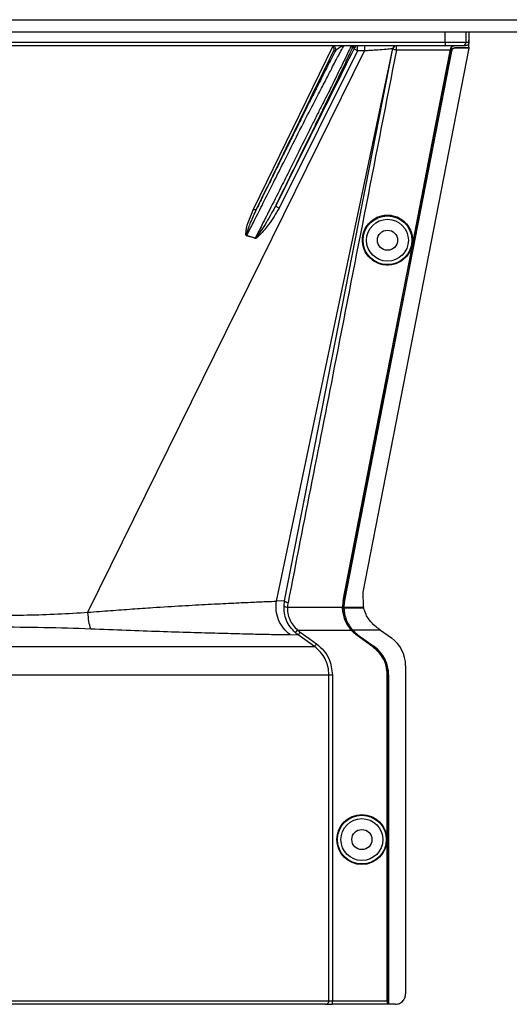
# Model space of a CAD drawing. Header units: inches. Extents: x -3977 to 448, y -4288 to 2176.
# Tile 77 of 206: x -1286 to -1215, y -3437 to -3295. Entities that reach past the tile are written whole.
import ezdxf

# ---------------------------------------------------------------- set-up
doc = ezdxf.new("R2010")
doc.units = ezdxf.units.IN
doc.header["$MEASUREMENT"] = 0

msp = doc.modelspace()

# ---------------------------------------------------------------- linework, layer by layer
at = {"color": 7, "linetype": 'Continuous', "lineweight": 25}
for p, q in [((-1388.978, -3294.949), (-251.478, -3294.949)), ((-1388.978, -3296.699), (-251.478, -3296.699))]:
    msp.add_line(p, q, dxfattribs=at)
at = {"color": 2, "linetype": 'Continuous', "lineweight": 25}
for p, q in [((-1224.407, -3298.199), (-1224.407, -3296.699)), ((-1221.407, -3296.699), (-1221.407, -3298.199)), ((-1220.977, -3296.699), (-1220.977, -3297.887)), ((-1353.549, -3298.199), (-1224.407, -3298.199)), ((-1224.407, -3298.199), (-1221.407, -3298.199)), ((-1224.407, -3298.199), (-1224.407, -3298.699)), ((-1221.407, -3298.199), (-1220.977, -3298.199)), ((-1224.407, -3298.699), (-1353.549, -3298.699)), ((-1275.797, -3380.265), (-1235.982, -3299.43)), ((-1251.995, -3322.228), (-1240.567, -3298.808)), ((-1248.68, -3378.672), (-1231.941, -3299.097)), ((-1236.997, -3299.43), (-1248.29, -3322.096)), ((-1247.496, -3378.62), (-1231.906, -3299.103)), ((-1240.183, -3299.42), (-1240.422, -3299.42)), ((-1237.931, -3298.699), (-1237.711, -3298.978)), ((-1237.445, -3298.978), (-1237.711, -3298.978)), ((-1236.195, -3377.351), (-1220.956, -3299.044)), ((-1231.416, -3299.357), (-1231.416, -3298.699)), ((-1223.65, -3299.357), (-1231.416, -3299.357)), ((-1221.907, -3298.699), (-1224.407, -3298.699)), ((-1223.671, -3299.461), (-1223.627, -3299.469)), ((-1223.627, -3299.469), (-1223.509, -3299.469)), ((-1223.556, -3299.103), (-1223.602, -3299.103)), ((-1223.473, -3299.446), (-1223.495, -3299.402)), ((-1223.009, -3299), (-1222.987, -3299.044)), ((-1220.992, -3299), (-1223.009, -3299)), ((-1220.956, -3299.044), (-1222.987, -3299.044)), ((-1221.478, -3298.699), (-1221.907, -3298.699)), ((-1220.956, -3299.044), (-1220.992, -3299)), ((-1228.332, -3323.404), (-1228.289, -3323.412)), ((-1251.729, -3326.393), (-1252.934, -3326.028)), ((-1229.887, -3331.393), (-1229.844, -3331.401)), ((-1236.165, -3379.481), (-1236.195, -3377.351)), ((-1247.496, -3378.62), (-1248.68, -3378.672)), ((-1247.582, -3379.329), (-1247.496, -3378.62)), ((-1239.064, -3378.561), (-1239.02, -3378.569)), ((-1238.87, -3378.569), (-1238.901, -3378.563)), ((-1247.084, -3379.502), (-1239.157, -3379.502)), ((-1239.155, -3379.661), (-1239.111, -3379.66)), ((-1239.111, -3379.66), (-1238.992, -3379.66)), ((-1238.962, -3379.502), (-1236.502, -3379.502)), ((-1236.532, -3379.66), (-1238.961, -3379.66)), ((-1236.121, -3379.66), (-1236.532, -3379.66)), ((-1236.502, -3379.502), (-1236.16, -3379.502)), ((-1246.715, -3383.482), (-1245.544, -3383.524)), ((-1245.953, -3383.197), (-1245.621, -3382.824)), ((-1245.621, -3382.824), (-1237.917, -3382.824)), ((-1237.891, -3382.853), (-1237.859, -3382.824)), ((-1237.75, -3382.824), (-1237.859, -3382.824)), ((-1237.732, -3382.844), (-1237.709, -3382.824)), ((-1233.706, -3382.824), (-1237.709, -3382.824)), ((-1237.065, -3383.598), (-1237.04, -3383.563)), ((-1234.784, -3385.239), (-1237.065, -3383.598)), ((-1237.04, -3383.563), (-1234.759, -3385.204)), ((-1236.89, -3383.563), (-1236.908, -3383.587)), ((-1236.908, -3383.587), (-1234.627, -3385.228)), ((-1236.89, -3383.563), (-1234.609, -3385.204)), ((-1233.706, -3382.824), (-1232.123, -3383.962)), ((-1234.759, -3385.204), (-1234.784, -3385.239)), ((-1234.627, -3385.228), (-1234.609, -3385.204)), ((-1241.119, -3436.2), (-1241.119, -3389.262)), ((-1240.62, -3389.262), (-1240.62, -3436.2)), ((-1232.722, -3436.2), (-1232.722, -3389.262)), ((-1232.722, -3389.262), (-1232.679, -3389.262)), ((-1232.679, -3389.262), (-1232.679, -3436.7)), ((-1232.529, -3389.262), (-1232.559, -3389.262)), ((-1232.559, -3389.262), (-1232.559, -3436.7)), ((-1232.529, -3389.262), (-1232.529, -3436.7)), ((-1230.089, -3387.932), (-1230.089, -3435.2)), ((-1336.836, -3436.2), (-1241.119, -3436.2)), ((-1241.619, -3436.7), (-1336.386, -3436.7)), ((-1241.619, -3436.7), (-1240.62, -3436.7)), ((-1241.119, -3436.2), (-1240.62, -3436.2)), ((-1240.62, -3436.7), (-1240.62, -3436.2)), ((-1240.62, -3436.2), (-1232.722, -3436.2)), ((-1232.714, -3436.7), (-1240.62, -3436.7)), ((-1232.714, -3436.7), (-1232.679, -3436.7)), ((-1232.559, -3436.7), (-1232.679, -3436.7)), ((-1232.529, -3436.7), (-1232.559, -3436.7)), ((-1231.589, -3436.7), (-1232.529, -3436.7))]:
    msp.add_line(p, q, dxfattribs=at)
at = {"color": 2, "linetype": 'Continuous', "lineweight": 25, "flags": 128}
for points in [[(-1223.509, -3299.469), (-1232.13, -3343.762), (-1238.901, -3378.563)], [(-1223.473, -3299.446), (-1232.097, -3343.755), (-1238.87, -3378.569)], [(-1231.416, -3299.357), (-1231.515, -3299.337), (-1231.611, -3299.31), (-1231.698, -3299.279), (-1231.774, -3299.245), (-1231.834, -3299.209), (-1231.878, -3299.172), (-1231.902, -3299.136), (-1231.906, -3299.103)], [(-1228.332, -3323.404), (-1225.722, -3309.996), (-1223.671, -3299.461)], [(-1228.289, -3323.412), (-1225.679, -3310.004), (-1223.627, -3299.469)], [(-1223.671, -3299.461), (-1223.659, -3299.403), (-1223.65, -3299.357)], [(-1251.995, -3322.228), (-1251.916, -3322.255), (-1251.839, -3322.275), (-1251.766, -3322.287), (-1251.7, -3322.29), (-1251.642, -3322.285), (-1251.595, -3322.271), (-1251.559, -3322.249), (-1251.535, -3322.22)], [(-1248.29, -3322.096), (-1248.388, -3322.051), (-1248.481, -3321.997), (-1248.565, -3321.937), (-1248.635, -3321.874), (-1248.689, -3321.811), (-1248.722, -3321.75), (-1248.735, -3321.695), (-1248.726, -3321.648)], [(-1229.887, -3331.393), (-1229.016, -3326.919), (-1228.332, -3323.404)], [(-1229.844, -3331.401), (-1228.973, -3326.927), (-1228.289, -3323.412)], [(-1239.064, -3378.561), (-1233.926, -3352.147), (-1229.887, -3331.393)], [(-1239.02, -3378.569), (-1233.882, -3352.155), (-1229.844, -3331.401)], [(-1238.993, -3379.501), (-1238.992, -3379.59), (-1238.992, -3379.66)], [(-1238.962, -3379.502), (-1238.98, -3379.501), (-1238.993, -3379.501)], [(-1238.992, -3379.66), (-1238.974, -3379.66), (-1238.961, -3379.66)], [(-1236.165, -3379.481), (-1236.162, -3379.493), (-1236.16, -3379.502)], [(-1243.205, -3385.204), (-1244.535, -3384.248), (-1245.544, -3383.524)], [(-1245.252, -3383.119), (-1243.942, -3384.059), (-1242.913, -3384.798)]]:
    msp.add_lwpolyline(points, dxfattribs=at)
at = {"color": 2, "linetype": 'Continuous', "lineweight": 25}
for centre, radius in [((-1232.698, -3326.699), 3.509), ((-1232.698, -3326.699), 3.012), ((-1232.698, -3326.699), 1.45), ((-1236.379, -3412.981), 3.605), ((-1236.379, -3412.981), 3.509), ((-1236.379, -3412.981), 3.012), ((-1236.379, -3412.981), 1.45)]:
    msp.add_circle(centre, radius, dxfattribs=at)
for centre, radius, start, end in [((-1221.907, -3298.199), 0.5, 270.00039, 0.00039), ((-1240.631, -3299.199), 0.5, 333.77785, 89.99785), ((-1237.263, -3299.199), 0.5, 90.0006, 153.77997), ((-1236.996, -3299.199), 0.5, 90.0006, 153.77997), ((-1151.756, -3299.184), 84.226, 179.67012, 180.16728), ((-1231.451, -3299.199), 0.5, 90.00013, 168.16326), ((-1231.416, -3299.199), 0.5, 90.00001, 168.95319), ((-1256.724, -3324.907), 3.952, 342.84395, 343.5205), ((-1254.388, -3325.317), 2.868, 337.2306, 337.97796), ((-1247.157, -3378.907), 0.599, 224.82521, 277.0422), ((-1234.979, -3387.932), 4.89, 0, 54.26784), ((-1237.529, -3389.262), 4.969, 0, 54.26784), ((-1237.529, -3389.262), 5, 0, 54.26784), ((-1241.619, -3436.201), 0.5, 270.05508, 0.05497)]:
    msp.add_arc(centre, radius, start, end, dxfattribs=at)
msp.add_ellipse((-1239.007, -3381.051), major_axis=(-0.033, 4.773), ratio=0.0122176, start_param=5.008114, end_param=5.042953, dxfattribs=at)
for points, knots in [([(-1220.977, -3298.199), (-1220.985, -3298.265), (-1221, -3298.396), (-1221.115, -3298.56), (-1221.28, -3298.676), (-1221.412, -3298.692), (-1221.478, -3298.699)], [0, 0, 0, 0, 0.2497363, 0.4995998, 0.7494612, 1, 1, 1, 1]), ([(-1220.976, -3298.92), (-1220.977, -3298.729), (-1220.977, -3298.387), (-1220.977, -3298.04), (-1220.977, -3297.887)], [0, 0, 0, 0, 0.5600002, 1, 1, 1, 1]), ([(-1220.977, -3297.887), (-1220.977, -3297.946), (-1220.977, -3298.05), (-1220.977, -3298.154), (-1220.977, -3298.199)], [0, 0, 0, 0, 0.56, 1, 1, 1, 1]), ([(-1240.183, -3299.42), (-1240.306, -3299.659), (-1240.483, -3300.003), (-1240.722, -3300.47), (-1240.834, -3300.69), (-1240.888, -3300.796), (-1240.918, -3300.856), (-1241.055, -3301.124), (-1241.287, -3301.582), (-1241.601, -3302.203), (-1241.808, -3302.613), (-1241.916, -3302.827), (-1241.954, -3302.902), (-1241.968, -3302.931), (-1242.138, -3303.268), (-1242.553, -3304.093), (-1243.226, -3305.435), (-1244, -3306.983), (-1244.856, -3308.7), (-1245.759, -3310.517), (-1246.73, -3312.474), (-1247.615, -3314.262), (-1248.569, -3316.193), (-1249.568, -3318.218), (-1250.588, -3320.29), (-1251.246, -3321.631), (-1251.535, -3322.22)], [0, 0, 0, 0, 0.0612189, 0.08807039, 0.10054259, 0.10653882, 0.1094768, 0.11237461, 0.15969101, 0.19552299, 0.21963591, 0.22725865, 0.22995622, 0.23149126, 0.23190991, 0.2834138, 0.35750259, 0.42134744, 0.48742326, 0.57240588, 0.63796813, 0.71287169, 0.77335393, 0.85171624, 0.93495515, 1, 1, 1, 1]), ([(-1251.535, -3322.22), (-1249.461, -3317.965), (-1245.758, -3310.367), (-1242.053, -3302.765), (-1240.422, -3299.42)], [0, 0, 0, 0, 0.56, 1, 1, 1, 1]), ([(-1249.248, -3318.699), (-1248.822, -3317.852), (-1247.999, -3316.215), (-1246.502, -3313.21), (-1244.886, -3309.997), (-1243.289, -3306.92), (-1242.229, -3304.91), (-1241.564, -3303.611), (-1241.12, -3302.748), (-1240.461, -3301.468), (-1239.724, -3300.051), (-1239.101, -3298.908), (-1239, -3298.768), (-1238.95, -3298.699)], [0, 0, 0, 0, 0.0853299, 0.1647785, 0.3058868, 0.4236144, 0.5180549, 0.5619014, 0.6049909, 0.6473488, 0.7701101, 0.8873524, 1, 1, 1, 1]), ([(-1248.726, -3321.648), (-1248.061, -3320.3), (-1246.73, -3317.601), (-1244.75, -3313.568), (-1242.864, -3309.71), (-1241.108, -3306.1), (-1239.584, -3302.944), (-1238.354, -3300.371), (-1237.925, -3299.443), (-1237.711, -3298.978)], [0, 0, 0, 0, 0.1400047, 0.2800914, 0.4201259, 0.5602134, 0.7068433, 0.8534864, 1, 1, 1, 1]), ([(-1237.445, -3298.978), (-1239.551, -3303.211), (-1243.312, -3310.768), (-1247.072, -3318.324), (-1248.726, -3321.648)], [0, 0, 0, 0, 0.56, 1, 1, 1, 1]), ([(-1237.931, -3298.699), (-1237.956, -3298.768), (-1238.006, -3298.909), (-1238.557, -3300.058), (-1239.451, -3301.91), (-1240.429, -3303.922), (-1241.293, -3305.645), (-1241.927, -3306.891), (-1242.661, -3308.339), (-1243.822, -3310.646), (-1245.146, -3313.313), (-1246.611, -3316.272), (-1247.414, -3317.873), (-1247.829, -3318.699)], [0, 0, 0, 0, 0.1134223, 0.2308835, 0.3533458, 0.4816591, 0.5279315, 0.5794607, 0.6362741, 0.6983919, 0.8384349, 0.9165437, 1, 1, 1, 1]), ([(-1231.416, -3299.357), (-1234.317, -3314.2), (-1239.499, -3340.705), (-1244.711, -3367.204), (-1247.004, -3378.864)], [0, 0, 0, 0, 0.56, 1, 1, 1, 1]), ([(-1240.422, -3299.42), (-1240.394, -3299.331), (-1240.35, -3299.189), (-1240.415, -3298.987), (-1240.494, -3298.873), (-1240.544, -3298.828), (-1240.567, -3298.808)], [0, 0, 0, 0, 0.4997855, 0.7895597, 0.903414, 1, 1, 1, 1]), ([(-1240.183, -3299.42), (-1239.972, -3299.215), (-1239.544, -3298.8), (-1239.15, -3298.733), (-1238.95, -3298.699)], [0, 0, 0, 0, 0.49322, 1, 1, 1, 1]), ([(-1236.997, -3299.43), (-1237.044, -3299.41), (-1237.142, -3299.367), (-1237.279, -3299.276), (-1237.393, -3299.169), (-1237.46, -3299.06), (-1237.45, -3299.005), (-1237.445, -3298.978)], [0, 0, 0, 0, 0.1741387, 0.365396, 0.5645527, 0.7930755, 1, 1, 1, 1]), ([(-1236.997, -3299.43), (-1236.997, -3299.391), (-1236.997, -3299.312), (-1236.997, -3299.183), (-1236.997, -3299.055), (-1236.997, -3298.937), (-1236.996, -3298.836), (-1236.996, -3298.759), (-1236.996, -3298.709), (-1236.996, -3298.702), (-1236.996, -3298.699)], [0, 0, 0, 0, 0.1249999, 0.2499998, 0.3749997, 0.4999997, 0.6249998, 0.7499998, 0.8749999, 1, 1, 1, 1]), ([(-1235.982, -3299.43), (-1235.982, -3299.43), (-1235.983, -3299.43), (-1235.985, -3299.43), (-1235.988, -3299.43), (-1235.992, -3299.43), (-1236.001, -3299.43), (-1236.016, -3299.43), (-1236.044, -3299.43), (-1236.093, -3299.43), (-1236.18, -3299.43), (-1236.337, -3299.43), (-1236.616, -3299.43), (-1236.848, -3299.43), (-1236.997, -3299.43)], [0, 0, 0, 0, 0.0017009, 0.0030354, 0.0054185, 0.0096741, 0.0172733, 0.0308433, 0.0550755, 0.0983472, 0.1756181, 0.3136018, 0.5600013, 1, 1, 1, 1]), ([(-1231.941, -3299.097), (-1231.959, -3299.105), (-1231.997, -3299.121), (-1232.338, -3299.166), (-1233.095, -3299.239), (-1234.193, -3299.324), (-1235.191, -3299.389), (-1235.718, -3299.416), (-1235.982, -3299.43)], [0, 0, 0, 0, 0.1237142, 0.2485076, 0.4983712, 0.7487751, 0.8741868, 1, 1, 1, 1]), ([(-1231.906, -3299.103), (-1231.91, -3299.103), (-1231.917, -3299.102), (-1231.933, -3299.098), (-1231.941, -3299.097)], [0, 0, 0, 0, 0.56, 1, 1, 1, 1]), ([(-1223.556, -3299.103), (-1223.569, -3299.172), (-1223.593, -3299.295), (-1223.617, -3299.416), (-1223.627, -3299.469)], [0, 0, 0, 0, 0.5600001, 1, 1, 1, 1]), ([(-1223.602, -3299.103), (-1223.595, -3299.074), (-1223.58, -3299.014), (-1223.521, -3298.898), (-1223.425, -3298.795), (-1223.279, -3298.716), (-1223.181, -3298.705), (-1223.122, -3298.699)], [0, 0, 0, 0, 0.1076245, 0.2258225, 0.5005022, 0.7046611, 1, 1, 1, 1]), ([(-1223.066, -3298.699), (-1223.124, -3298.705), (-1223.24, -3298.717), (-1223.391, -3298.808), (-1223.507, -3298.94), (-1223.54, -3299.049), (-1223.556, -3299.103)], [0, 0, 0, 0, 0.2498107, 0.4996707, 0.7495873, 1, 1, 1, 1]), ([(-1223.509, -3299.469), (-1223.506, -3299.457), (-1223.502, -3299.434), (-1223.497, -3299.411), (-1223.495, -3299.402)], [0, 0, 0, 0, 0.5602825, 1, 1, 1, 1]), ([(-1223.495, -3299.402), (-1223.48, -3299.348), (-1223.448, -3299.241), (-1223.334, -3299.109), (-1223.183, -3299.018), (-1223.067, -3299.006), (-1223.009, -3299)], [0, 0, 0, 0, 0.250213, 0.5001928, 0.7501561, 1, 1, 1, 1]), ([(-1222.987, -3299.044), (-1223.045, -3299.05), (-1223.162, -3299.062), (-1223.312, -3299.154), (-1223.425, -3299.285), (-1223.457, -3299.392), (-1223.473, -3299.446)], [0, 0, 0, 0, 0.24959777, 0.4994188, 0.74939358, 1, 1, 1, 1]), ([(-1220.976, -3298.92), (-1220.979, -3298.935), (-1220.985, -3298.962), (-1220.99, -3298.988), (-1220.992, -3299)], [0, 0, 0, 0, 0.5599478, 1, 1, 1, 1]), ([(-1252.934, -3326.028), (-1252.617, -3325.398), (-1251.902, -3323.979), (-1250.669, -3321.525), (-1249.75, -3319.697), (-1249.248, -3318.699)], [0, 0, 0, 0, 0.2657186, 0.599055, 1, 1, 1, 1]), ([(-1247.829, -3318.699), (-1248.378, -3319.79), (-1249.367, -3321.755), (-1250.672, -3324.327), (-1251.411, -3325.772), (-1251.729, -3326.393)], [0, 0, 0, 0, 0.415954, 0.7493023, 1, 1, 1, 1]), ([(-1252.947, -3326.073), (-1252.956, -3326.07), (-1252.974, -3326.064), (-1253.007, -3326.038), (-1253.058, -3325.953), (-1253.107, -3325.287), (-1252.727, -3324.013), (-1252.252, -3322.854), (-1251.995, -3322.228)], [0, 0, 0, 0, 0.0062895, 0.0128488, 0.0284102, 0.0757073, 0.4997845, 1, 1, 1, 1]), ([(-1252.934, -3326.028), (-1252.937, -3326.028), (-1252.942, -3326.027), (-1252.95, -3326.022), (-1252.955, -3326.016), (-1252.962, -3326.005), (-1252.966, -3325.987), (-1252.974, -3325.866), (-1252.914, -3325.667), (-1252.819, -3325.33), (-1252.644, -3324.826), (-1252.246, -3323.763), (-1251.829, -3322.858), (-1251.535, -3322.22)], [0, 0, 0, 0, 0.002002, 0.0039182, 0.0059178, 0.0081145, 0.0132777, 0.0194868, 0.0994036, 0.1644525, 0.2820291, 0.4928409, 1, 1, 1, 1]), ([(-1248.29, -3322.096), (-1248.77, -3322.884), (-1249.598, -3324.241), (-1250.728, -3325.631), (-1251.379, -3326.278), (-1251.602, -3326.414), (-1251.684, -3326.434), (-1251.72, -3326.433), (-1251.735, -3326.429), (-1251.743, -3326.427)], [0, 0, 0, 0, 0.4987105, 0.8596241, 0.9547007, 0.9823705, 0.9920695, 0.9961825, 1, 1, 1, 1]), ([(-1248.726, -3321.648), (-1249.181, -3322.483), (-1249.867, -3323.741), (-1250.76, -3325.129), (-1251.223, -3325.812), (-1251.463, -3326.142), (-1251.593, -3326.294), (-1251.658, -3326.363), (-1251.695, -3326.388), (-1251.713, -3326.394), (-1251.722, -3326.394), (-1251.727, -3326.393), (-1251.729, -3326.393)], [0, 0, 0, 0, 0.5009066, 0.755241, 0.8820707, 0.9446164, 0.9748532, 0.9894631, 0.9953788, 0.9977943, 0.9989073, 1, 1, 1, 1]), ([(-1232.698, -3330.283), (-1232.916, -3330.271), (-1233.392, -3330.246), (-1234.139, -3330.015), (-1234.925, -3329.568), (-1235.651, -3328.839), (-1236.175, -3327.843), (-1236.368, -3326.679), (-1236.175, -3325.514), (-1235.651, -3324.518), (-1234.925, -3323.789), (-1234.139, -3323.342), (-1233.392, -3323.111), (-1232.916, -3323.086), (-1232.698, -3323.074)], [0, 0, 0, 0, 0.0563094, 0.122835, 0.200993, 0.2913236, 0.3924071, 0.5, 0.6075929, 0.7086764, 0.799007, 0.877165, 0.9436906, 1, 1, 1, 1]), ([(-1232.698, -3323.074), (-1232.48, -3323.086), (-1232.005, -3323.111), (-1231.257, -3323.342), (-1230.471, -3323.789), (-1229.746, -3324.518), (-1229.221, -3325.514), (-1229.028, -3326.679), (-1229.221, -3327.843), (-1229.746, -3328.839), (-1230.471, -3329.568), (-1231.257, -3330.015), (-1232.005, -3330.246), (-1232.48, -3330.271), (-1232.698, -3330.283)], [0, 0, 0, 0, 0.0563094, 0.122835, 0.200993, 0.2913236, 0.3924071, 0.5, 0.6075929, 0.7086764, 0.799007, 0.877165, 0.9436906, 1, 1, 1, 1]), ([(-1251.743, -3326.427), (-1251.954, -3326.358), (-1252.352, -3326.229), (-1252.757, -3326.122), (-1252.947, -3326.073)], [0, 0, 0, 0, 0.5320089, 1, 1, 1, 1]), ([(-1275.797, -3380.265), (-1274.707, -3380.18), (-1272.539, -3380.011), (-1269.422, -3379.781), (-1265.934, -3379.544), (-1262.202, -3379.315), (-1258.411, -3379.107), (-1255.099, -3378.94), (-1252.329, -3378.811), (-1250.095, -3378.711), (-1249.153, -3378.685), (-1248.68, -3378.672)], [0, 0, 0, 0, 0.084405, 0.167683, 0.2508255, 0.3762115, 0.5005933, 0.6255551, 0.7504676, 0.8747621, 1, 1, 1, 1]), ([(-1246.715, -3383.482), (-1247.049, -3383.191), (-1247.731, -3382.599), (-1248.408, -3381.384), (-1248.778, -3380.037), (-1248.712, -3379.121), (-1248.68, -3378.672)], [0, 0, 0, 0, 0.2452308, 0.5, 0.7547692, 1, 1, 1, 1]), ([(-1245.953, -3383.197), (-1246.211, -3382.935), (-1246.729, -3382.412), (-1247.252, -3381.439), (-1247.57, -3380.391), (-1247.578, -3379.683), (-1247.582, -3379.329)], [0, 0, 0, 0, 0.2504497, 0.501026, 0.7504119, 1, 1, 1, 1]), ([(-1247.496, -3378.62), (-1247.489, -3378.641), (-1247.477, -3378.674), (-1247.416, -3378.721), (-1247.352, -3378.757), (-1247.274, -3378.791), (-1247.16, -3378.831), (-1247.066, -3378.851), (-1247.004, -3378.864)], [0, 0, 0, 0, 0.2396351, 0.3684751, 0.5, 0.6315249, 0.7603649, 1, 1, 1, 1]), ([(-1247.004, -3378.864), (-1247.025, -3378.982), (-1247.063, -3379.194), (-1247.078, -3379.407), (-1247.084, -3379.502)], [0, 0, 0, 0, 0.5599329, 1, 1, 1, 1]), ([(-1239.064, -3378.561), (-1239.093, -3378.736), (-1239.145, -3379.047), (-1239.153, -3379.363), (-1239.157, -3379.502)], [0, 0, 0, 0, 0.5599497, 1, 1, 1, 1]), ([(-1239.02, -3378.569), (-1239.053, -3378.772), (-1239.112, -3379.133), (-1239.111, -3379.499), (-1239.111, -3379.66)], [0, 0, 0, 0, 0.5600744, 1, 1, 1, 1]), ([(-1238.901, -3378.563), (-1238.93, -3378.738), (-1238.982, -3379.048), (-1238.99, -3379.363), (-1238.993, -3379.501)], [0, 0, 0, 0, 0.5600516, 1, 1, 1, 1]), ([(-1238.87, -3378.569), (-1238.899, -3378.742), (-1238.951, -3379.051), (-1238.959, -3379.364), (-1238.962, -3379.502)], [0, 0, 0, 0, 0.5598333, 1, 1, 1, 1]), ([(-1288.978, -3380.698), (-1287.491, -3380.689), (-1284.514, -3380.67), (-1280.09, -3380.529), (-1277.23, -3380.353), (-1275.797, -3380.265)], [0, 0, 0, 0, 0.3326232, 0.6656434, 1, 1, 1, 1]), ([(-1275.398, -3382.63), (-1275.491, -3382.303), (-1275.678, -3381.651), (-1275.757, -3380.727), (-1275.797, -3380.265)], [0, 0, 0, 0, 0.50002184, 1, 1, 1, 1]), ([(-1247.084, -3379.502), (-1247.081, -3379.805), (-1247.075, -3380.412), (-1246.789, -3381.316), (-1246.317, -3382.155), (-1245.854, -3382.6), (-1245.621, -3382.824)], [0, 0, 0, 0, 0.2480977, 0.4964537, 0.7473571, 1, 1, 1, 1]), ([(-1239.155, -3379.661), (-1239.155, -3379.631), (-1239.157, -3379.578), (-1239.157, -3379.525), (-1239.157, -3379.502)], [0, 0, 0, 0, 0.5600457, 1, 1, 1, 1]), ([(-1237.917, -3382.824), (-1238.263, -3382.341), (-1238.955, -3381.375), (-1239.088, -3380.232), (-1239.155, -3379.661)], [0, 0, 0, 0, 0.500053, 1, 1, 1, 1]), ([(-1237.859, -3382.824), (-1238.246, -3382.278), (-1238.937, -3381.302), (-1239.058, -3380.162), (-1239.111, -3379.66)], [0, 0, 0, 0, 0.5591099, 1, 1, 1, 1]), ([(-1238.961, -3379.66), (-1238.939, -3379.941), (-1238.895, -3380.505), (-1238.638, -3381.34), (-1238.258, -3382.135), (-1237.892, -3382.594), (-1237.709, -3382.824)], [0, 0, 0, 0, 0.25002567, 0.50019135, 0.75017724, 1, 1, 1, 1]), ([(-1236.126, -3379.638), (-1236.133, -3379.612), (-1236.144, -3379.567), (-1236.155, -3379.521), (-1236.16, -3379.502)], [0, 0, 0, 0, 0.5599989, 1, 1, 1, 1]), ([(-1236.126, -3379.638), (-1236.125, -3379.642), (-1236.123, -3379.649), (-1236.121, -3379.656), (-1236.12, -3379.66)], [0, 0, 0, 0, 0.5600046, 1, 1, 1, 1]), ([(-1234.167, -3382.492), (-1234.403, -3382.302), (-1235.063, -3381.772), (-1235.754, -3380.775), (-1236.019, -3379.967), (-1236.12, -3379.66)], [0, 0, 0, 0, 0.25634584, 0.71667554, 1, 1, 1, 1]), ([(-1288.978, -3382.366), (-1286.683, -3382.376), (-1282.091, -3382.395), (-1277.629, -3382.552), (-1275.398, -3382.63)], [0, 0, 0, 0, 0.4998677, 1, 1, 1, 1]), ([(-1275.398, -3382.629), (-1273.676, -3382.699), (-1270.24, -3382.837), (-1265.418, -3383.004), (-1260.962, -3383.143), (-1256.953, -3383.255), (-1253.461, -3383.346), (-1250.548, -3383.416), (-1248.202, -3383.467), (-1247.212, -3383.477), (-1246.715, -3383.482)], [0, 0, 0, 0, 0.12497851, 0.24943172, 0.37491185, 0.4994749, 0.62460669, 0.74971209, 0.8742813, 1, 1, 1, 1]), ([(-1245.544, -3383.524), (-1245.622, -3383.466), (-1245.763, -3383.362), (-1245.895, -3383.247), (-1245.953, -3383.197)], [0, 0, 0, 0, 0.5598158, 1, 1, 1, 1]), ([(-1245.621, -3382.824), (-1245.554, -3382.881), (-1245.435, -3382.984), (-1245.308, -3383.078), (-1245.252, -3383.119)], [0, 0, 0, 0, 0.5599596, 1, 1, 1, 1]), ([(-1245.544, -3383.524), (-1245.538, -3383.517), (-1245.527, -3383.502), (-1245.459, -3383.407), (-1245.362, -3383.272), (-1245.288, -3383.168), (-1245.252, -3383.119)], [0, 0, 0, 0, 0.24061816, 0.5, 0.75938184, 1, 1, 1, 1]), ([(-1237.891, -3382.853), (-1237.896, -3382.847), (-1237.905, -3382.838), (-1237.913, -3382.828), (-1237.917, -3382.824)], [0, 0, 0, 0, 0.5601198, 1, 1, 1, 1]), ([(-1237.065, -3383.598), (-1237.231, -3383.471), (-1237.526, -3383.244), (-1237.78, -3382.972), (-1237.891, -3382.853)], [0, 0, 0, 0, 0.5598224, 1, 1, 1, 1]), ([(-1237.859, -3382.824), (-1237.717, -3382.974), (-1237.463, -3383.242), (-1237.169, -3383.465), (-1237.04, -3383.563)], [0, 0, 0, 0, 0.55981798, 1, 1, 1, 1]), ([(-1237.732, -3382.844), (-1237.735, -3382.84), (-1237.741, -3382.833), (-1237.747, -3382.827), (-1237.75, -3382.824)], [0, 0, 0, 0, 0.56, 1, 1, 1, 1]), ([(-1236.908, -3383.587), (-1237.073, -3383.461), (-1237.367, -3383.235), (-1237.62, -3382.963), (-1237.732, -3382.844)], [0, 0, 0, 0, 0.5599986, 1, 1, 1, 1]), ([(-1237.709, -3382.824), (-1237.567, -3382.974), (-1237.313, -3383.242), (-1237.019, -3383.465), (-1236.89, -3383.563)], [0, 0, 0, 0, 0.5600005, 1, 1, 1, 1]), ([(-1233.808, -3382.751), (-1233.875, -3382.702), (-1233.994, -3382.616), (-1234.114, -3382.53), (-1234.167, -3382.492)], [0, 0, 0, 0, 0.5599992, 1, 1, 1, 1]), ([(-1233.706, -3382.824), (-1233.725, -3382.81), (-1233.759, -3382.786), (-1233.793, -3382.761), (-1233.808, -3382.751)], [0, 0, 0, 0, 0.56, 1, 1, 1, 1]), ([(-1243.204, -3385.204), (-1243.199, -3385.196), (-1243.188, -3385.181), (-1243.12, -3385.086), (-1243.023, -3384.951), (-1242.949, -3384.848), (-1242.913, -3384.798)], [0, 0, 0, 0, 0.2405936, 0.4999997, 0.7594059, 1, 1, 1, 1]), ([(-1242.913, -3384.798), (-1242.541, -3385.113), (-1241.798, -3385.742), (-1240.866, -3387.25), (-1240.713, -3388.5), (-1240.62, -3389.262)], [0, 0, 0, 0, 0.2811141, 0.5612729, 1, 1, 1, 1]), ([(-1288.978, -3385.204), (-1287.219, -3385.204), (-1283.627, -3385.204), (-1278.212, -3385.204), (-1272.772, -3385.204), (-1267.442, -3385.204), (-1262.367, -3385.204), (-1257.691, -3385.204), (-1253.544, -3385.204), (-1250.029, -3385.204), (-1247.212, -3385.204), (-1245.141, -3385.204), (-1243.747, -3385.204), (-1243.383, -3385.204), (-1243.205, -3385.204)], [0, 0, 0, 0, 0.0764204, 0.1560238, 0.2384089, 0.3230616, 0.4093667, 0.4966296, 0.584108, 0.6710485, 0.7567251, 0.840474, 0.9217211, 1, 1, 1, 1]), ([(-1241.12, -3389.262), (-1241.146, -3388.868), (-1241.2, -3388.078), (-1241.634, -3386.964), (-1242.288, -3385.961), (-1242.899, -3385.456), (-1243.205, -3385.204)], [0, 0, 0, 0, 0.2494565, 0.4996464, 0.7495448, 1, 1, 1, 1]), ([(-1232.722, -3389.262), (-1232.757, -3388.83), (-1232.826, -3387.955), (-1233.438, -3386.479), (-1234.276, -3385.707), (-1234.784, -3385.239)], [0, 0, 0, 0, 0.2775345, 0.5620489, 1, 1, 1, 1]), ([(-1234.759, -3385.204), (-1234.425, -3385.486), (-1233.749, -3386.058), (-1232.901, -3387.43), (-1232.763, -3388.571), (-1232.679, -3389.262)], [0, 0, 0, 0, 0.2774863, 0.5619954, 1, 1, 1, 1]), ([(-1231.589, -3436.7), (-1231.376, -3436.674), (-1230.934, -3436.619), (-1230.431, -3436.213), (-1230.138, -3435.709), (-1230.105, -3435.365), (-1230.089, -3435.2)], [0, 0, 0, 0, 0.27028, 0.5624538, 0.7897516, 1, 1, 1, 1]), ([(-1240.952, -3436.7), (-1240.941, -3436.7), (-1240.92, -3436.7), (-1240.77, -3436.7), (-1240.706, -3436.7)], [0, 0, 0, 0, 0.5708392, 1, 1, 1, 1]), ([(-1232.722, -3436.2), (-1232.722, -3436.271), (-1232.722, -3436.419), (-1232.72, -3436.586), (-1232.717, -3436.684), (-1232.715, -3436.695), (-1232.714, -3436.7)], [0, 0, 0, 0, 0.27024264, 0.56240502, 0.78972122, 1, 1, 1, 1])]:
    msp.add_open_spline(points, degree=3, knots=knots, dxfattribs=at)
for points in [[(-1223.602, -3299.103), (-1223.61, -3299.146), (-1223.626, -3299.232), (-1223.642, -3299.316), (-1223.65, -3299.357)], [(-1288.978, -3389.262), (-1286.968, -3389.262), (-1282.949, -3389.262), (-1277.015, -3389.262), (-1271.27, -3389.262), (-1265.804, -3389.262), (-1260.705, -3389.262), (-1256.052, -3389.262), (-1251.918, -3389.262), (-1248.371, -3389.262), (-1245.461, -3389.262), (-1243.252, -3389.262), (-1241.712, -3389.262), (-1241.317, -3389.262), (-1241.119, -3389.262)], [(-1241.119, -3389.262), (-1241.109, -3389.262), (-1241.087, -3389.262), (-1240.97, -3389.262), (-1240.809, -3389.262), (-1240.683, -3389.262), (-1240.62, -3389.262)]]:
    msp.add_open_spline(points, degree=3, dxfattribs=at)

doc.saveas('drawing.dxf')
